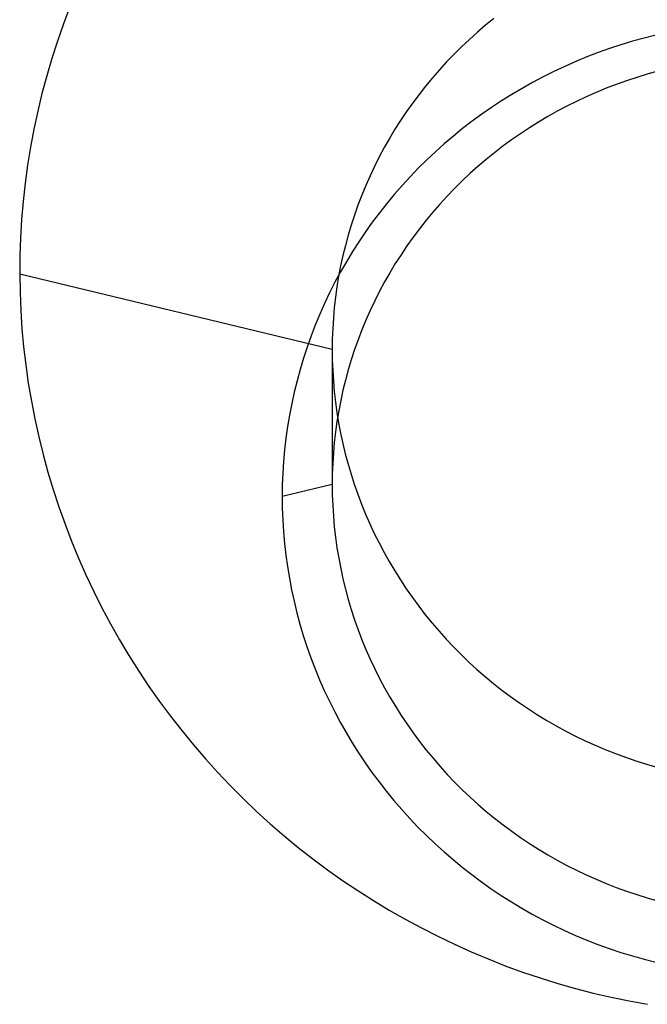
# Model space of a CAD drawing. Extents: x -5 to 5, y -2 to 2.
# Tile 50 of 59: x 2.786 to 2.964, y 1.002 to 1.281. Entities that reach past the tile are written whole.
import ezdxf

# ---------------------------------------------------------------- set-up
doc = ezdxf.new("R2010")
doc.units = 0

msp = doc.modelspace()

# ---------------------------------------------------------------- linework, layer by layer
at = {"layer": 'solid extract', "color": 5, "linetype": 'CONTINUOUS'}
for p, q in [((2.800334, 1.284351, -2.937466), (2.798504, 1.279528, -2.936187)), ((2.920235, 1.281051, -3.028164), (2.917878, 1.279135, -3.027631)), ((2.798504, 1.279528, -2.936187), (2.796796, 1.274658, -2.934901)), ((2.915574, 1.277166, -3.027085), (2.913324, 1.275145, -3.026526)), ((2.917878, 1.279135, -3.027631), (2.915574, 1.277166, -3.027085)), ((2.796796, 1.274658, -2.934901), (2.795209, 1.269738, -2.933606)), ((2.913324, 1.275145, -3.026526), (2.911123, 1.273068, -3.025953)), ((2.959463, 1.274604, -3.193903), (2.956192, 1.273607, -3.193625)), ((2.962755, 1.275523, -3.194159), (2.959463, 1.274604, -3.193903)), ((2.966063, 1.276362, -3.194393), (2.962755, 1.275523, -3.194159)), ((2.911123, 1.273068, -3.025953), (2.908973, 1.270937, -3.025367)), ((2.952947, 1.272533, -3.193326), (2.949735, 1.271385, -3.193007)), ((2.956192, 1.273607, -3.193625), (2.952947, 1.272533, -3.193326)), ((2.795209, 1.269738, -2.933606), (2.793745, 1.264778, -2.932307)), ((2.90688, 1.268757, -3.024769), (2.904845, 1.266531, -3.024161)), ((2.908973, 1.270937, -3.025367), (2.90688, 1.268757, -3.024769)), ((2.943409, 1.268862, -3.192307), (2.94029, 1.267487, -3.191926)), ((2.946558, 1.270162, -3.192668), (2.943409, 1.268862, -3.192307)), ((2.949735, 1.271385, -3.193007), (2.946558, 1.270162, -3.192668)), ((2.904845, 1.266531, -3.024161), (2.90287, 1.264259, -3.023542)), ((2.937207, 1.266039, -3.191526), (2.934165, 1.264521, -3.191106)), ((2.94029, 1.267487, -3.191926), (2.937207, 1.266039, -3.191526)), ((2.966543, 1.266109, -3.176924), (2.963586, 1.265282, -3.176695)), ((2.793745, 1.264778, -2.932307), (2.792408, 1.259787, -2.931004)), ((2.90287, 1.264259, -3.023542), (2.90095, 1.261936, -3.022911)), ((2.934165, 1.264521, -3.191106), (2.931168, 1.262933, -3.190668)), ((2.957732, 1.263419, -3.176179), (2.954845, 1.262386, -3.175893)), ((2.960647, 1.264385, -3.176446), (2.957732, 1.263419, -3.176179)), ((2.963586, 1.265282, -3.176695), (2.960647, 1.264385, -3.176446)), ((2.90095, 1.261936, -3.022911), (2.899088, 1.259567, -3.02227)), ((2.928208, 1.261271, -3.19021), (2.925288, 1.259539, -3.189733)), ((2.931168, 1.262933, -3.190668), (2.928208, 1.261271, -3.19021)), ((2.951991, 1.261286, -3.175588), (2.94916, 1.260117, -3.175265)), ((2.954845, 1.262386, -3.175893), (2.951991, 1.261286, -3.175588)), ((2.792408, 1.259787, -2.931004), (2.791201, 1.254772, -2.929701)), ((2.899088, 1.259567, -3.02227), (2.897288, 1.257155, -3.02162)), ((2.922412, 1.257738, -3.189238), (2.919587, 1.255872, -3.188726)), ((2.925288, 1.259539, -3.189733), (2.922412, 1.257738, -3.189238)), ((2.943586, 1.257576, -3.174565), (2.940853, 1.256209, -3.174189)), ((2.946357, 1.258879, -3.174924), (2.943586, 1.257576, -3.174565)), ((2.94916, 1.260117, -3.175265), (2.946357, 1.258879, -3.174924)), ((2.791201, 1.254772, -2.929701), (2.790118, 1.249717, -2.928394)), ((2.895553, 1.254705, -3.020962), (2.893881, 1.252215, -3.020295)), ((2.897288, 1.257155, -3.02162), (2.895553, 1.254705, -3.020962)), ((2.919587, 1.255872, -3.188726), (2.916815, 1.253942, -3.188197)), ((2.938159, 1.25478, -3.173796), (2.935498, 1.253285, -3.173385)), ((2.940853, 1.256209, -3.174189), (2.938159, 1.25478, -3.173796)), ((2.893881, 1.252215, -3.020295), (2.89227, 1.249682, -3.019619)), ((2.914089, 1.251943, -3.187651), (2.911411, 1.249879, -3.187087)), ((2.916815, 1.253942, -3.188197), (2.914089, 1.251943, -3.187651)), ((2.935498, 1.253285, -3.173385), (2.932873, 1.251725, -3.172958)), ((2.790118, 1.249717, -2.928394), (2.789164, 1.244637, -2.927085)), ((2.89227, 1.249682, -3.019619), (2.890724, 1.247109, -3.018935)), ((2.911411, 1.249879, -3.187087), (2.908787, 1.247752, -3.186508)), ((2.930288, 1.250104, -3.172514), (2.927748, 1.248424, -3.172055)), ((2.932873, 1.251725, -3.172958), (2.930288, 1.250104, -3.172514)), ((2.890724, 1.247109, -3.018935), (2.889243, 1.244502, -3.018244)), ((2.908787, 1.247752, -3.186508), (2.906221, 1.245566, -3.185913)), ((2.925256, 1.246686, -3.171581), (2.922805, 1.244887, -3.171091)), ((2.927748, 1.248424, -3.172055), (2.925256, 1.246686, -3.171581)), ((2.789164, 1.244637, -2.927085), (2.788339, 1.239539, -2.925778)), ((2.889243, 1.244502, -3.018244), (2.887832, 1.241865, -3.017548)), ((2.906221, 1.245566, -3.185913), (2.903716, 1.243323, -3.185304)), ((2.922805, 1.244887, -3.171091), (2.920397, 1.243028, -3.170585)), ((2.887832, 1.241865, -3.017548), (2.886489, 1.239194, -3.016847)), ((2.901264, 1.241017, -3.18468), (2.898869, 1.238651, -3.18404)), ((2.903716, 1.243323, -3.185304), (2.901264, 1.241017, -3.18468)), ((2.918037, 1.241112, -3.170065), (2.91573, 1.239143, -3.169532)), ((2.920397, 1.243028, -3.170585), (2.918037, 1.241112, -3.170065)), ((2.788339, 1.239539, -2.925778), (2.787642, 1.234412, -2.924469)), ((2.886489, 1.239194, -3.016847), (2.885211, 1.236486, -3.016138)), ((2.898869, 1.238651, -3.18404), (2.896535, 1.23623, -3.183386)), ((2.91573, 1.239143, -3.169532), (2.913476, 1.237123, -3.168986)), ((2.885211, 1.236486, -3.016138), (2.884002, 1.233748, -3.015424)), ((2.896535, 1.23623, -3.183386), (2.894266, 1.233757, -3.182721)), ((2.913476, 1.237123, -3.168986), (2.911271, 1.235046, -3.168425)), ((2.787642, 1.234412, -2.924469), (2.787076, 1.22928, -2.923164)), ((2.884002, 1.233748, -3.015424), (2.882863, 1.230983, -3.014706)), ((2.894266, 1.233757, -3.182721), (2.892065, 1.231234, -3.182043)), ((2.909117, 1.232915, -3.167852), (2.907018, 1.230733, -3.167265)), ((2.911271, 1.235046, -3.168425), (2.909117, 1.232915, -3.167852)), ((2.882863, 1.230983, -3.014706), (2.881796, 1.228197, -3.013985)), ((2.892065, 1.231234, -3.182043), (2.889925, 1.228655, -3.181351)), ((2.907018, 1.230733, -3.167265), (2.904977, 1.228505, -3.166668)), ((2.787076, 1.22928, -2.923164), (2.78664, 1.224132, -2.921861)), ((2.881796, 1.228197, -3.013985), (2.8808, 1.225384, -3.013261)), ((2.889925, 1.228655, -3.181351), (2.887848, 1.226023, -3.180647)), ((2.904977, 1.228505, -3.166668), (2.902997, 1.226232, -3.16606)), ((2.78664, 1.224132, -2.921861), (2.786334, 1.218978, -2.920563)), ((2.8808, 1.225384, -3.013261), (2.879874, 1.222543, -3.012532)), ((2.887848, 1.226023, -3.180647), (2.885839, 1.223343, -3.179932)), ((2.902997, 1.226232, -3.16606), (2.901072, 1.223908, -3.165439)), ((2.879874, 1.222543, -3.012532), (2.879019, 1.219679, -3.011801)), ((2.885839, 1.223343, -3.179932), (2.883902, 1.220619, -3.179207)), ((2.899204, 1.221536, -3.164807), (2.897397, 1.21912, -3.164165)), ((2.901072, 1.223908, -3.165439), (2.899204, 1.221536, -3.164807)), ((2.786334, 1.218978, -2.920563), (2.786158, 1.213815, -2.919268)), ((2.879019, 1.219679, -3.011801), (2.878238, 1.216798, -3.011068)), ((2.883902, 1.220619, -3.179207), (2.882037, 1.217854, -3.178473)), ((2.897397, 1.21912, -3.164165), (2.895654, 1.216666, -3.163515)), ((2.878238, 1.216798, -3.011068), (2.877531, 1.213903, -3.010335)), ((2.882037, 1.217854, -3.178473), (2.880241, 1.21504, -3.177727)), ((2.895654, 1.216666, -3.163515), (2.893977, 1.214173, -3.162855)), ((2.786158, 1.213815, -2.919268), (2.786112, 1.208653, -2.917979)), ((2.877531, 1.213903, -3.010335), (2.876896, 1.210986, -3.0096)), ((2.880241, 1.21504, -3.177727), (2.878514, 1.212181, -3.176972)), ((2.893977, 1.214173, -3.162855), (2.89236, 1.211637, -3.162186)), ((2.876896, 1.210986, -3.0096), (2.876335, 1.208054, -3.008864)), ((2.878514, 1.212181, -3.176972), (2.87686, 1.209282, -3.176208)), ((2.89236, 1.211637, -3.162186), (2.890807, 1.209059, -3.161508)), ((2.786112, 1.208653, -2.917979), (2.786196, 1.203506, -2.9167)), ((2.8745, 1.187287, -3.003746), (2.786112, 1.208653, -2.917979)), ((2.87686, 1.209282, -3.176208), (2.875283, 1.206349, -3.175436)), ((2.876335, 1.208054, -3.008864), (2.875849, 1.205113, -3.008129)), ((2.890807, 1.209059, -3.161508), (2.88932, 1.206446, -3.160822)), ((2.875283, 1.206349, -3.175436), (2.873783, 1.203382, -3.174658)), ((2.875849, 1.205113, -3.008129), (2.875437, 1.202154, -3.007394)), ((2.88932, 1.206446, -3.160822), (2.887901, 1.203801, -3.160129)), ((2.786196, 1.203506, -2.9167), (2.786409, 1.198352, -2.915424)), ((2.873783, 1.203382, -3.174658), (2.872357, 1.200375, -3.173872)), ((2.875437, 1.202154, -3.007394), (2.8751, 1.199192, -3.00666)), ((2.887901, 1.203801, -3.160129), (2.886552, 1.201127, -3.159431)), ((2.872357, 1.200375, -3.173872), (2.871005, 1.197331, -3.173078)), ((2.8751, 1.199192, -3.00666), (2.874837, 1.196222, -3.005928)), ((2.886552, 1.201127, -3.159431), (2.885269, 1.198415, -3.158725)), ((2.786409, 1.198352, -2.915424), (2.786752, 1.1932, -2.914156)), ((2.871005, 1.197331, -3.173078), (2.869731, 1.194257, -3.172278)), ((2.874837, 1.196222, -3.005928), (2.87465, 1.193247, -3.005198)), ((2.885269, 1.198415, -3.158725), (2.884053, 1.195671, -3.158012)), ((2.869731, 1.194257, -3.172278), (2.868538, 1.191157, -3.171474)), ((2.884053, 1.195671, -3.158012), (2.882908, 1.192899, -3.157294)), ((2.786752, 1.1932, -2.914156), (2.787224, 1.188061, -2.912895)), ((2.868538, 1.191157, -3.171474), (2.867425, 1.188033, -3.170666)), ((2.87465, 1.193247, -3.005198), (2.874537, 1.190267, -3.00447)), ((2.882908, 1.192899, -3.157294), (2.881835, 1.190104, -3.156572)), ((2.787224, 1.188061, -2.912895), (2.787823, 1.182943, -2.911646)), ((2.867425, 1.188033, -3.170666), (2.86639, 1.184878, -3.169852)), ((2.874537, 1.190267, -3.00447), (2.8745, 1.187287, -3.003746)), ((2.881835, 1.190104, -3.156572), (2.880834, 1.187287, -3.155846)), ((2.8745, 1.187287, -3.003746), (2.8745, 1.149112, -3.146213)), ((2.8745, 1.187287, -3.003746), (2.874537, 1.184314, -3.003027)), ((2.880834, 1.187287, -3.155846), (2.879904, 1.184441, -3.155115)), ((2.787823, 1.182943, -2.911646), (2.788551, 1.177838, -2.910406)), ((2.86639, 1.184878, -3.169852), (2.865434, 1.181695, -3.169033)), ((2.874537, 1.184314, -3.003027), (2.87465, 1.181338, -3.00231)), ((2.879904, 1.184441, -3.155115), (2.879045, 1.181571, -3.15438)), ((2.865434, 1.181695, -3.169033), (2.864559, 1.17849, -3.168211)), ((2.87465, 1.181338, -3.00231), (2.874837, 1.178362, -3.001596)), ((2.879045, 1.181571, -3.15438), (2.878259, 1.178681, -3.153642)), ((2.788551, 1.177838, -2.910406), (2.789409, 1.172743, -2.909174)), ((2.864559, 1.17849, -3.168211), (2.863766, 1.17527, -3.167388)), ((2.874837, 1.178362, -3.001596), (2.875097, 1.175392, -3.000888)), ((2.878259, 1.178681, -3.153642), (2.877547, 1.175777, -3.152903)), ((2.863766, 1.17527, -3.167388), (2.863057, 1.172036, -3.166563)), ((2.875097, 1.175392, -3.000888), (2.875432, 1.172433, -3.000185)), ((2.877547, 1.175777, -3.152903), (2.87691, 1.17286, -3.152162)), ((2.789409, 1.172743, -2.909174), (2.790393, 1.167667, -2.907952)), ((2.863057, 1.172036, -3.166563), (2.862429, 1.168779, -3.165735)), ((2.875432, 1.172433, -3.000185), (2.875842, 1.169481, -2.999487)), ((2.87691, 1.17286, -3.152162), (2.876347, 1.169923, -3.151418)), ((2.862429, 1.168779, -3.165735), (2.861882, 1.165504, -3.164905)), ((2.875842, 1.169481, -2.999487), (2.876326, 1.166534, -2.998794)), ((2.876347, 1.169923, -3.151418), (2.875857, 1.16697, -3.150673)), ((2.790393, 1.167667, -2.907952), (2.791504, 1.162619, -2.906743)), ((2.861882, 1.165504, -3.164905), (2.861419, 1.162218, -3.164074)), ((2.875857, 1.16697, -3.150673), (2.875442, 1.164006, -3.149927)), ((2.876326, 1.166534, -2.998794), (2.876884, 1.163596, -2.998106)), ((2.875442, 1.164006, -3.149927), (2.875103, 1.161037, -3.149182)), ((2.876884, 1.163596, -2.998106), (2.877515, 1.160673, -2.997425)), ((2.791504, 1.162619, -2.906743), (2.792738, 1.157609, -2.905547)), ((2.861419, 1.162218, -3.164074), (2.861039, 1.158925, -3.163245)), ((2.875103, 1.161037, -3.149182), (2.874839, 1.158065, -3.148439)), ((2.877515, 1.160673, -2.997425), (2.878218, 1.157771, -2.996751)), ((2.792738, 1.157609, -2.905547), (2.794099, 1.152625, -2.904364)), ((2.861039, 1.158925, -3.163245), (2.860744, 1.155629, -3.162417)), ((2.874839, 1.158065, -3.148439), (2.874651, 1.155084, -3.147694)), ((2.878218, 1.157771, -2.996751), (2.878994, 1.154883, -2.996084)), ((2.860744, 1.155629, -3.162417), (2.86053, 1.152323, -3.161589)), ((2.874651, 1.155084, -3.147694), (2.874538, 1.152098, -3.146952)), ((2.878994, 1.154883, -2.996084), (2.879844, 1.152008, -2.995424)), ((2.794099, 1.152625, -2.904364), (2.795586, 1.147668, -2.903192)), ((2.86053, 1.152323, -3.161589), (2.860401, 1.149012, -3.160762)), ((2.874538, 1.152098, -3.146952), (2.8745, 1.149112, -3.146213)), ((2.879844, 1.152008, -2.995424), (2.880766, 1.149152, -2.99477)), ((2.8745, 1.149112, -3.146213), (2.860358, 1.145701, -3.159938)), ((2.860401, 1.149012, -3.160762), (2.860358, 1.145701, -3.159938)), ((2.8745, 1.149112, -3.146213), (2.874538, 1.146121, -3.145474)), ((2.880766, 1.149152, -2.99477), (2.881758, 1.14632, -2.994126)), ((2.795586, 1.147668, -2.903192), (2.797197, 1.142745, -2.902034)), ((2.874538, 1.146121, -3.145474), (2.874652, 1.143125, -3.144737)), ((2.881758, 1.14632, -2.994126), (2.88282, 1.143516, -2.99349)), ((2.860358, 1.145701, -3.159938), (2.860397, 1.142383, -3.159115)), ((2.88282, 1.143516, -2.99349), (2.883953, 1.140735, -2.992863)), ((2.797197, 1.142745, -2.902034), (2.798928, 1.137867, -2.900891)), ((2.860397, 1.142383, -3.159115), (2.86052, 1.139061, -3.158293)), ((2.874652, 1.143125, -3.144737), (2.874842, 1.140131, -3.144001)), ((2.883953, 1.140735, -2.992863), (2.885157, 1.137976, -2.992243)), ((2.798928, 1.137867, -2.900891), (2.800777, 1.13304, -2.899766)), ((2.86052, 1.139061, -3.158293), (2.860728, 1.13574, -3.157474)), ((2.874842, 1.140131, -3.144001), (2.875107, 1.137144, -3.14327)), ((2.885157, 1.137976, -2.992243), (2.88643, 1.135244, -2.991632)), ((2.860728, 1.13574, -3.157474), (2.861018, 1.132426, -3.156659)), ((2.875107, 1.137144, -3.14327), (2.875447, 1.134169, -3.142544)), ((2.88643, 1.135244, -2.991632), (2.88777, 1.132546, -2.991031)), ((2.800777, 1.13304, -2.899766), (2.802748, 1.128255, -2.898655)), ((2.861018, 1.132426, -3.156659), (2.861392, 1.129126, -3.15585)), ((2.875447, 1.134169, -3.142544), (2.875862, 1.131202, -3.141822)), ((2.88777, 1.132546, -2.991031), (2.889175, 1.129883, -2.990442)), ((2.875862, 1.131202, -3.141822), (2.876353, 1.12824, -3.141104)), ((2.889175, 1.129883, -2.990442), (2.890649, 1.12725, -2.989861)), ((2.802748, 1.128255, -2.898655), (2.804841, 1.123511, -2.897559)), ((2.861392, 1.129126, -3.15585), (2.86185, 1.125834, -3.155046)), ((2.876353, 1.12824, -3.141104), (2.876919, 1.125289, -3.140391)), ((2.890649, 1.12725, -2.989861), (2.892191, 1.124649, -2.989289)), ((2.86185, 1.125834, -3.155046), (2.862392, 1.122548, -3.154245)), ((2.876919, 1.125289, -3.140391), (2.877559, 1.122354, -3.139683)), ((2.892191, 1.124649, -2.989289), (2.893798, 1.122084, -2.988728)), ((2.804841, 1.123511, -2.897559), (2.807052, 1.118818, -2.896479)), ((2.862392, 1.122548, -3.154245), (2.863017, 1.119274, -3.15345)), ((2.877559, 1.122354, -3.139683), (2.878271, 1.119439, -3.138983)), ((2.893798, 1.122084, -2.988728), (2.895467, 1.119559, -2.988179)), ((2.807052, 1.118818, -2.896479), (2.809375, 1.114184, -2.895417)), ((2.863017, 1.119274, -3.15345), (2.863724, 1.116016, -3.152662)), ((2.878271, 1.119439, -3.138983), (2.879057, 1.116542, -3.138289)), ((2.895467, 1.119559, -2.988179), (2.897197, 1.117078, -2.987641)), ((2.863724, 1.116016, -3.152662), (2.864511, 1.112782, -3.151881)), ((2.879057, 1.116542, -3.138289), (2.879918, 1.113659, -3.137601)), ((2.897197, 1.117078, -2.987641), (2.898992, 1.114635, -2.987113)), ((2.809375, 1.114184, -2.895417), (2.811809, 1.109616, -2.894375)), ((2.864511, 1.112782, -3.151881), (2.865381, 1.109567, -3.151107)), ((2.879918, 1.113659, -3.137601), (2.880851, 1.110796, -3.136919)), ((2.898992, 1.114635, -2.987113), (2.90085, 1.112231, -2.986596)), ((2.880851, 1.110796, -3.136919), (2.881856, 1.107957, -3.136245)), ((2.90085, 1.112231, -2.986596), (2.902767, 1.109871, -2.986091)), ((2.902767, 1.109871, -2.986091), (2.904742, 1.107559, -2.985598)), ((2.811809, 1.109616, -2.894375), (2.81436, 1.105101, -2.89335)), ((2.865381, 1.109567, -3.151107), (2.866333, 1.106367, -3.15034)), ((2.881856, 1.107957, -3.136245), (2.882929, 1.105148, -3.135581)), ((2.904742, 1.107559, -2.985598), (2.906771, 1.105299, -2.985117)), ((2.81436, 1.105101, -2.89335), (2.817026, 1.100644, -2.892342)), ((2.866333, 1.106367, -3.15034), (2.867367, 1.103188, -3.14958)), ((2.882929, 1.105148, -3.135581), (2.884074, 1.102364, -3.134924)), ((2.906771, 1.105299, -2.985117), (2.908861, 1.103083, -2.984648)), ((2.867367, 1.103188, -3.14958), (2.868479, 1.100036, -3.148828)), ((2.884074, 1.102364, -3.134924), (2.885291, 1.099604, -3.134275)), ((2.908861, 1.103083, -2.984648), (2.911008, 1.100914, -2.984191)), ((2.817026, 1.100644, -2.892342), (2.8198, 1.096252, -2.891353)), ((2.868479, 1.100036, -3.148828), (2.869668, 1.096917, -3.148087)), ((2.885291, 1.099604, -3.134275), (2.886578, 1.096871, -3.133634)), ((2.911008, 1.100914, -2.984191), (2.91321, 1.098797, -2.983746)), ((2.91321, 1.098797, -2.983746), (2.915461, 1.096735, -2.983315)), ((2.8198, 1.096252, -2.891353), (2.82268, 1.091933, -2.890384)), ((2.869668, 1.096917, -3.148087), (2.870937, 1.093826, -3.147354)), ((2.886578, 1.096871, -3.133634), (2.887931, 1.094172, -3.133003)), ((2.915461, 1.096735, -2.983315), (2.917761, 1.094729, -2.982897)), ((2.870937, 1.093826, -3.147354), (2.872286, 1.09076, -3.14663)), ((2.887931, 1.094172, -3.133003), (2.88935, 1.091511, -3.132382)), ((2.917761, 1.094729, -2.982897), (2.920115, 1.092776, -2.982491)), ((2.82268, 1.091933, -2.890384), (2.82566, 1.087691, -2.889437)), ((2.872286, 1.09076, -3.14663), (2.873712, 1.087726, -3.145915)), ((2.88935, 1.091511, -3.132382), (2.890836, 1.088883, -3.131772)), ((2.920115, 1.092776, -2.982491), (2.922521, 1.090877, -2.982097)), ((2.922521, 1.090877, -2.982097), (2.924974, 1.089036, -2.981717)), ((2.82566, 1.087691, -2.889437), (2.82875, 1.083517, -2.888509)), ((2.873712, 1.087726, -3.145915), (2.875213, 1.084727, -3.14521)), ((2.890836, 1.088883, -3.131772), (2.892391, 1.086287, -3.13117)), ((2.924974, 1.089036, -2.981717), (2.927468, 1.087257, -2.981351)), ((2.875213, 1.084727, -3.14521), (2.876786, 1.081771, -3.144518)), ((2.892391, 1.086287, -3.13117), (2.894011, 1.083727, -3.130578)), ((2.927468, 1.087257, -2.981351), (2.930005, 1.085539, -2.980998)), ((2.930005, 1.085539, -2.980998), (2.93259, 1.08388, -2.980659)), ((2.82875, 1.083517, -2.888509), (2.831946, 1.079414, -2.8876)), ((2.894011, 1.083727, -3.130578), (2.895693, 1.081209, -3.129998)), ((2.93259, 1.08388, -2.980659), (2.935218, 1.082281, -2.980333)), ((2.935218, 1.082281, -2.980333), (2.937886, 1.080746, -2.980021)), ((2.831946, 1.079414, -2.8876), (2.835242, 1.075389, -2.886712)), ((2.876786, 1.081771, -3.144518), (2.878435, 1.078851, -3.143836)), ((2.895693, 1.081209, -3.129998), (2.897435, 1.078736, -3.129429)), ((2.937886, 1.080746, -2.980021), (2.940587, 1.079278, -2.979723)), ((2.940587, 1.079278, -2.979723), (2.943323, 1.077876, -2.979439)), ((2.878435, 1.078851, -3.143836), (2.88016, 1.075966, -3.143164)), ((2.897435, 1.078736, -3.129429), (2.89924, 1.076303, -3.128871)), ((2.89924, 1.076303, -3.128871), (2.901108, 1.073911, -3.128324)), ((2.943323, 1.077876, -2.979439), (2.9461, 1.076539, -2.979169)), ((2.9461, 1.076539, -2.979169), (2.948911, 1.075267, -2.978913)), ((2.835242, 1.075389, -2.886712), (2.838631, 1.07145, -2.885846)), ((2.88016, 1.075966, -3.143164), (2.881957, 1.073121, -3.142503)), ((2.901108, 1.073911, -3.128324), (2.903037, 1.071563, -3.127789)), ((2.948911, 1.075267, -2.978913), (2.951753, 1.074063, -2.978671)), ((2.951753, 1.074063, -2.978671), (2.95462, 1.07293, -2.978444)), ((2.838631, 1.07145, -2.885846), (2.842112, 1.0676, -2.885002)), ((2.881957, 1.073121, -3.142503), (2.883824, 1.070321, -3.141855)), ((2.903037, 1.071563, -3.127789), (2.905022, 1.069263, -3.127266)), ((2.95462, 1.07293, -2.978444), (2.957514, 1.071868, -2.978232)), ((2.957514, 1.071868, -2.978232), (2.96044, 1.070874, -2.978033)), ((2.96044, 1.070874, -2.978033), (2.963392, 1.06995, -2.977849)), ((2.883824, 1.070321, -3.141855), (2.885758, 1.067571, -3.14122)), ((2.905022, 1.069263, -3.127266), (2.907061, 1.067015, -3.126756)), ((2.963392, 1.06995, -2.977849), (2.966365, 1.069097, -2.977679)), ((2.842112, 1.0676, -2.885002), (2.845693, 1.063829, -2.88418)), ((2.885758, 1.067571, -3.14122), (2.887763, 1.064867, -3.140597)), ((2.907061, 1.067015, -3.126756), (2.909157, 1.064816, -3.126258)), ((2.845693, 1.063829, -2.88418), (2.84937, 1.060141, -2.883378)), ((2.887763, 1.064867, -3.140597), (2.889838, 1.062207, -3.139986)), ((2.909157, 1.064816, -3.126258), (2.911311, 1.062663, -3.125772)), ((2.911311, 1.062663, -3.125772), (2.913519, 1.060562, -3.125299)), ((2.84937, 1.060141, -2.883378), (2.853135, 1.056544, -2.882599)), ((2.889838, 1.062207, -3.139986), (2.89198, 1.059595, -3.139387)), ((2.89198, 1.059595, -3.139387), (2.894186, 1.057036, -3.138803)), ((2.913519, 1.060562, -3.125299), (2.915778, 1.058516, -3.124839)), ((2.894186, 1.057036, -3.138803), (2.896452, 1.054536, -3.138232)), ((2.915778, 1.058516, -3.124839), (2.918082, 1.056528, -3.124393)), ((2.853135, 1.056544, -2.882599), (2.856983, 1.053043, -2.881844)), ((2.896452, 1.054536, -3.138232), (2.898782, 1.052088, -3.137676)), ((2.918082, 1.056528, -3.124393), (2.920438, 1.054594, -3.123961)), ((2.920438, 1.054594, -3.123961), (2.922846, 1.052715, -3.123541)), ((2.856983, 1.053043, -2.881844), (2.86091, 1.049642, -2.881112)), ((2.898782, 1.052088, -3.137676), (2.901177, 1.049693, -3.137133)), ((2.922846, 1.052715, -3.123541), (2.9253, 1.050892, -3.123135)), ((2.86091, 1.049642, -2.881112), (2.864928, 1.04633, -2.880402)), ((2.901177, 1.049693, -3.137133), (2.903632, 1.047354, -3.136603)), ((2.9253, 1.050892, -3.123135), (2.927797, 1.04913, -3.122744)), ((2.927797, 1.04913, -3.122744), (2.930333, 1.047432, -3.122367)), ((2.864928, 1.04633, -2.880402), (2.869029, 1.043113, -2.879715)), ((2.903632, 1.047354, -3.136603), (2.906143, 1.045076, -3.136089)), ((2.930333, 1.047432, -3.122367), (2.932913, 1.045794, -3.122004)), ((2.932913, 1.045794, -3.122004), (2.935537, 1.044216, -3.121655)), ((2.869029, 1.043113, -2.879715), (2.873206, 1.039997, -2.879051)), ((2.906143, 1.045076, -3.136089), (2.908706, 1.042863, -3.13559)), ((2.908706, 1.042863, -3.13559), (2.911327, 1.04071, -3.135106)), ((2.935537, 1.044216, -3.121655), (2.938201, 1.0427, -3.121321)), ((2.873206, 1.039997, -2.879051), (2.877453, 1.036987, -2.878412)), ((2.911327, 1.04071, -3.135106), (2.914006, 1.038617, -3.134637)), ((2.938201, 1.0427, -3.121321), (2.9409, 1.04125, -3.121001)), ((2.9409, 1.04125, -3.121001), (2.943628, 1.039867, -3.120697)), ((2.914006, 1.038617, -3.134637), (2.916737, 1.036587, -3.134182)), ((2.943628, 1.039867, -3.120697), (2.946394, 1.038549, -3.120408)), ((2.946394, 1.038549, -3.120408), (2.949196, 1.037296, -3.120133)), ((2.949196, 1.037296, -3.120133), (2.952029, 1.03611, -3.119873)), ((2.877453, 1.036987, -2.878412), (2.881767, 1.034084, -2.877798)), ((2.916737, 1.036587, -3.134182), (2.919517, 1.034624, -3.133744)), ((2.919517, 1.034624, -3.133744), (2.922339, 1.032732, -3.133322)), ((2.952029, 1.03611, -3.119873), (2.954888, 1.034993, -3.119629)), ((2.954888, 1.034993, -3.119629), (2.957769, 1.033947, -3.119401)), ((2.881767, 1.034084, -2.877798), (2.88616, 1.031281, -2.877206)), ((2.922339, 1.032732, -3.133322), (2.925212, 1.030907, -3.132916)), ((2.957769, 1.033947, -3.119401), (2.960679, 1.032969, -3.119187)), ((2.960679, 1.032969, -3.119187), (2.963616, 1.032061, -3.118989)), ((2.963616, 1.032061, -3.118989), (2.966576, 1.031222, -3.118807)), ((2.88616, 1.031281, -2.877206), (2.890624, 1.028582, -2.876638)), ((2.925212, 1.030907, -3.132916), (2.928134, 1.029148, -3.132525)), ((2.928134, 1.029148, -3.132525), (2.931101, 1.027459, -3.13215)), ((2.890624, 1.028582, -2.876638), (2.89515, 1.025993, -2.876094)), ((2.931101, 1.027459, -3.13215), (2.934106, 1.025842, -3.131793)), ((2.89515, 1.025993, -2.876094), (2.899732, 1.023518, -2.875576)), ((2.899732, 1.023518, -2.875576), (2.904369, 1.021156, -2.875083)), ((2.934106, 1.025842, -3.131793), (2.937146, 1.024301, -3.131452)), ((2.937146, 1.024301, -3.131452), (2.940227, 1.022831, -3.131128)), ((2.904369, 1.021156, -2.875083), (2.909072, 1.018903, -2.874613)), ((2.940227, 1.022831, -3.131128), (2.943349, 1.021434, -3.13082)), ((2.943349, 1.021434, -3.13082), (2.946506, 1.020111, -3.130529)), ((2.909072, 1.018903, -2.874613), (2.913831, 1.016762, -2.874168)), ((2.946506, 1.020111, -3.130529), (2.949693, 1.018865, -3.130255)), ((2.949693, 1.018865, -3.130255), (2.952904, 1.017699, -3.129999)), ((2.952904, 1.017699, -3.129999), (2.956147, 1.016608, -3.12976)), ((2.913831, 1.016762, -2.874168), (2.918639, 1.014738, -2.873748)), ((2.956147, 1.016608, -3.12976), (2.959422, 1.015594, -3.129538)), ((2.959422, 1.015594, -3.129538), (2.962722, 1.014659, -3.129333)), ((2.918639, 1.014738, -2.873748), (2.923487, 1.012833, -2.873354)), ((2.923487, 1.012833, -2.873354), (2.928379, 1.011047, -2.872985)), ((2.962722, 1.014659, -3.129333), (2.966041, 1.013803, -3.129146)), ((2.928379, 1.011047, -2.872985), (2.933321, 1.009377, -2.87264)), ((2.933321, 1.009377, -2.87264), (2.938305, 1.007826, -2.87232)), ((2.938305, 1.007826, -2.87232), (2.943323, 1.006395, -2.872026)), ((2.943323, 1.006395, -2.872026), (2.948366, 1.005089, -2.871758)), ((2.948366, 1.005089, -2.871758), (2.953439, 1.003905, -2.871515)), ((2.953439, 1.003905, -2.871515), (2.958549, 1.002843, -2.871298)), ((2.958549, 1.002843, -2.871298), (2.963685, 1.001903, -2.871105))]:
    msp.add_line(p, q, dxfattribs=at)

doc.saveas('drawing.dxf')
